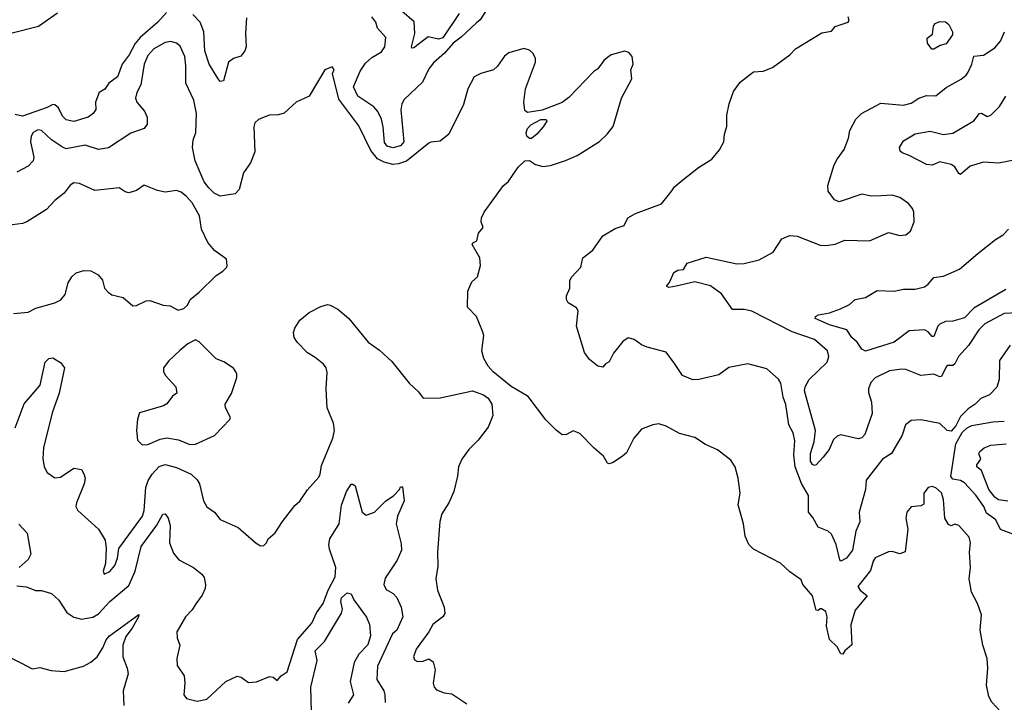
# Model space of a CAD drawing. Extents: x 1493970 to 1595317, y 729910 to 844791.
# Tile 68 of 256: x 1550200 to 1555385, y 770085 to 773678. Entities that reach past the tile are written whole.
import ezdxf

# ---------------------------------------------------------------- set-up
doc = ezdxf.new("R2010")
doc.units = 0

msp = doc.modelspace()

# ---------------------------------------------------------------- linework, layer by layer
at = {"layer": '0CON10XD'}
for points in [[(1550152.9, 773607.1), (1550299.2, 773645), (1550399.4, 773715)], [(1550973.4, 773716.6), (1550927.7, 773665), (1550833.9, 773585), (1550807.7, 773552.3), (1550775.8, 773494.2), (1550738.8, 773445), (1550715, 773378.1), (1550669.4, 773345), (1550647.7, 773312.3), (1550618.1, 773295), (1550599.2, 773245), (1550600, 773205), (1550586.7, 773185), (1550560, 773165), (1550485, 773142.9), (1550445, 773151.4), (1550425, 773170), (1550403.8, 773213.8), (1550385, 773230), (1550375, 773231.4), (1550344.4, 773215.6), (1550215, 773171.3), (1550175, 773178.8)], [(1551395, 773687.5), (1551389.4, 773605), (1551392.9, 773537.1), (1551385.8, 773515), (1551365, 773485.8), (1551325, 773474.4), (1551299.4, 773455), (1551273, 773357), (1551255, 773352.5), (1551245, 773367.5), (1551197.8, 773445), (1551174.3, 773514.3), (1551170.3, 773615), (1551149.6, 773665), (1551112.2, 773705)], [(1552662.5, 773735), (1552625, 773677.1), (1552605, 773662.2), (1552525, 773585.6), (1552482.2, 773555), (1552437.6, 773502.4), (1552379.3, 773450.7), (1552355, 773419.2), (1552321.1, 773348.9), (1552225, 773258), (1552212.5, 773235), (1552206.2, 773203.8), (1552223.2, 773035), (1552205, 773014.2), (1552165, 773004.2), (1552135, 773012.9), (1552121.4, 773031.4), (1552114.4, 773115), (1552105, 773155.5), (1552086.7, 773195), (1552065, 773218.9), (1551981, 773275), (1551957.6, 773325), (1551993.1, 773406.9), (1552020.8, 773449.2), (1552055, 773480), (1552105, 773510), (1552122.9, 773535), (1552127.5, 773585), (1552085, 773633.3), (1552075.8, 773665), (1552055, 773693.3)], [(1552515, 773711.6), (1552427.8, 773582.2), (1552405, 773576.6), (1552351.5, 773588.5), (1552275, 773530.5), (1552265, 773528.8), (1552263.2, 773535), (1552280.2, 773605), (1552276.9, 773666.9), (1552213.1, 773723.1)], [(1553647.9, 771867.9), (1553605, 771928), (1553505, 771954), (1553475, 771966.2), (1553435.6, 771995.6), (1553405, 772002.9), (1553375.5, 771984.5), (1553327.4, 771922.6), (1553305, 771877.5), (1553284.1, 771865.9), (1553271.7, 771848.3), (1553245, 771854.4), (1553200, 771890), (1553175, 771926), (1553132.5, 772065), (1553141.2, 772145), (1553131.7, 772161.7), (1553088.3, 772188.3), (1553080, 772205), (1553080, 772225), (1553096.2, 772265), (1553097, 772303), (1553106.4, 772323.6), (1553154.2, 772375), (1553165.8, 772425), (1553218, 772465), (1553270.3, 772539.7), (1553335, 772580), (1553382.5, 772595), (1553403.3, 772635), (1553442.3, 772657.7), (1553580.7, 772709.3), (1553628.8, 772771.2), (1553650.5, 772799.5), (1553692.5, 772835), (1553775, 772900), (1553845, 772943.3), (1553885, 772992.5), (1553907.5, 773035), (1553911.2, 773075), (1553923.6, 773116.4), (1553924.1, 773175.9), (1553936.7, 773235), (1553959.3, 773300.7), (1553995, 773350), (1554065, 773403.3), (1554115, 773407.5), (1554165, 773426.7), (1554255, 773493.3), (1554285.9, 773524.1), (1554425, 773608.8), (1554475, 773617.5), (1554495, 773642.5), (1554562.5, 773665), (1554567.5, 773675), (1554563, 773693)], [(1555015, 773522.5), (1555003.6, 773523.6), (1554980, 773555), (1554978.3, 773581.7), (1555007, 773603), (1555012, 773645), (1555021.7, 773658.3), (1555045, 773668.8), (1555075, 773666.7), (1555093.6, 773653.6), (1555112.5, 773615), (1555111.7, 773598.3), (1555079.3, 773550.7), (1555048.3, 773541.7), (1555015, 773522.5)], [(1555492.3, 772137.7), (1555385, 772132.4), (1555283, 772077), (1555250.9, 772045), (1555197.2, 771962.8), (1555144.4, 771905), (1555124.1, 771865.9), (1555115, 771858.2), (1555085, 771857.1), (1555078.7, 771851.3), (1555055, 771800.8), (1555045, 771798.5), (1555015, 771812.7), (1554945, 771805.5), (1554866.6, 771836.6), (1554845, 771839.2), (1554779.8, 771830.2), (1554705, 771792.8), (1554681.6, 771768.4), (1554669.4, 771735), (1554670, 771715), (1554686.7, 771665), (1554690, 771605), (1554650.5, 771495), (1554635, 771477.8), (1554615, 771472.7), (1554525, 771492.5), (1554505, 771485.8), (1554485, 771467.5), (1554462.5, 771415), (1554431.2, 771375), (1554395, 771334.3), (1554385, 771331.4), (1554375, 771337.3), (1554364, 771354), (1554364, 771395), (1554383.5, 771456.5), (1554391, 771515), (1554333, 771725), (1554336.3, 771745), (1554358, 771785), (1554451.5, 771875), (1554460.7, 771905), (1554454.4, 771935), (1554385.2, 771995.2), (1554268.1, 772035), (1554055, 772143.8), (1554015, 772152.5), (1553953, 772153), (1553895, 772235.8), (1553837.8, 772277.8), (1553755, 772299.1), (1553656.7, 772275), (1553618.8, 772268.8), (1553606.7, 772275), (1553622.5, 772295), (1553645, 772346.7), (1553665, 772360), (1553695, 772363.3), (1553715, 772397.5), (1553815, 772428.2), (1553976.8, 772393.2), (1554015, 772394.6), (1554095, 772414.5), (1554168, 772455), (1554213.8, 772525), (1554255, 772543.1), (1554295, 772538.9), (1554415, 772492), (1554445, 772488.8), (1554495, 772496.2), (1554545, 772518), (1554675, 772513.8), (1554775, 772558.6), (1554835, 772541.9), (1554867.5, 772545), (1554891.2, 772565), (1554911.2, 772615), (1554908.8, 772665), (1554901.2, 772685), (1554881.2, 772711.2), (1554835, 772742), (1554795, 772754.2), (1554738.8, 772751.2), (1554685, 772748.6), (1554635, 772759.4), (1554515, 772720), (1554490.5, 772730.5), (1554457.5, 772775), (1554456.7, 772805), (1554490, 772915), (1554504.2, 772945), (1554542.5, 772995), (1554564.2, 773055), (1554571.4, 773095), (1554603.1, 773155), (1554634, 773185), (1554735, 773239.2), (1554855, 773227.8), (1554895, 773238.9), (1554934.5, 773265.5), (1554975, 773278.9), (1555025, 773277.5), (1555079.1, 773320.9), (1555158.8, 773365), (1555185, 773386), (1555195, 773402), (1555214.6, 773445), (1555225, 773486.7), (1555275, 773491.4), (1555335, 773530.8), (1555365.8, 773565), (1555386.9, 773615)], [(1552632.5, 772635), (1552646.7, 772665), (1552747.5, 772805), (1552772.5, 772825), (1552825, 772902.5), (1552860, 772935), (1552885, 772937.5), (1552916.4, 772916.4), (1552955, 772906.2), (1552995, 772910.8), (1553075, 772937.5), (1553135, 772964.2), (1553253, 773037), (1553294.4, 773075.6), (1553325, 773116.7), (1553370, 773265), (1553423, 773367), (1553418.8, 773415), (1553430, 773445), (1553426.2, 773485), (1553407.5, 773505), (1553385, 773513.3), (1553315, 773493.3), (1553295, 773480), (1553276.1, 773463.9), (1553245, 773420), (1553223.3, 773405), (1553091.2, 773268.8), (1553056.9, 773243.1), (1552952, 773202), (1552875, 773189.4), (1552860.3, 773200.3), (1552854.2, 773245), (1552863.9, 773313.9), (1552917.1, 773455), (1552915.6, 773475.6), (1552902.7, 773502.7), (1552885, 773518.8), (1552855, 773526.2), (1552775, 773504.2), (1552753.6, 773486.4), (1552716.2, 773433.8), (1552695.4, 773414.6), (1552627.5, 773395), (1552592.4, 773377.6), (1552559.2, 773315), (1552537.6, 773232.4), (1552460, 773075), (1552415, 773039.2), (1552365.8, 773034.2), (1552355, 773028), (1552236.1, 772933.9), (1552195, 772919.4), (1552165, 772916.5), (1552118.4, 772928.4), (1552085, 772946.2), (1552049.2, 772989.2), (1551985, 773119.2), (1551880.5, 773260.5), (1551847.5, 773395), (1551856.4, 773416.4), (1551845, 773430), (1551807.5, 773415), (1551724.1, 773275.9), (1551655, 773243.8), (1551593.1, 773186.9), (1551562.6, 773177.4), (1551513.6, 773176.4), (1551457.9, 773152.1), (1551438.8, 773135), (1551432.5, 773115), (1551437.6, 772982.4), (1551415.4, 772925), (1551377.6, 772872.4), (1551355.3, 772784.7), (1551335, 772762.5), (1551255, 772750), (1551223.1, 772765), (1551195, 772792.7), (1551171.9, 772825), (1551123.8, 772935), (1551109.2, 773005), (1551113.4, 773043.4), (1551127.2, 773085), (1551131.2, 773185), (1551116.7, 773255), (1551075.2, 773345), (1551075.2, 773435.2), (1551068.8, 773485), (1551045, 773539.4), (1551025, 773554.5), (1550995, 773563.6), (1550965, 773558.5), (1550905.4, 773525), (1550875, 773489.2), (1550854.8, 773445), (1550837.7, 773335), (1550816.5, 773295), (1550810, 773265), (1550817.5, 773245), (1550856.7, 773196.7), (1550870.4, 773165), (1550871.5, 773128.5), (1550855, 773105.6), (1550785, 773080.7), (1550666.7, 773003.3), (1550615, 772994.5), (1550545, 773017.5), (1550445, 772999.4), (1550425, 773006.7), (1550366.7, 773046.7), (1550315, 773094.6), (1550295, 773098), (1550270.4, 773085), (1550259.4, 773065), (1550256.9, 773035), (1550274.6, 772955), (1550270.9, 772935), (1550245, 772906.5), (1550184.1, 772875.9)], [(1555455, 772942.8), (1555355, 772923.2), (1555275, 772927.5), (1555205, 772906.9), (1555155, 772863.2), (1555145, 772868.9), (1555125, 772903.8), (1555105, 772916.4), (1555045, 772929.4), (1555005, 772913.1), (1554975.6, 772915.6), (1554885, 772963.8), (1554846.8, 772976.8), (1554837, 772987), (1554834, 773005), (1554855, 773040), (1554915, 773078.2), (1554995, 773092.3), (1555065, 773074.4), (1555115, 773080.9), (1555225, 773146.1), (1555255, 773184.4), (1555265, 773185.6), (1555295, 773168.8), (1555314.7, 773175.3), (1555359.1, 773220.9), (1555394, 773275)], [(1552885, 773052.5), (1552870, 773065), (1552866.7, 773085), (1552874, 773105), (1552892, 773125), (1552945, 773152.5), (1552973, 773153), (1552976.2, 773145), (1552956.2, 773115), (1552923.3, 773075), (1552895, 773053.3), (1552885, 773052.5)], [(1550167.9, 772132.1), (1550245, 772138.9), (1550285, 772159.4), (1550385, 772188.6), (1550416.6, 772203.4), (1550438.9, 772231.1), (1550455, 772293.3), (1550474.2, 772325), (1550496.7, 772345), (1550537.3, 772357.3), (1550575, 772356), (1550613.3, 772335), (1550635, 772307.5), (1550646, 772265), (1550665, 772244), (1550685, 772230.8), (1550745, 772216), (1550795, 772172), (1550815, 772173.8), (1550865, 772198), (1550885, 772200.8), (1550955, 772176), (1550991.7, 772171.7), (1551035, 772150), (1551065, 772157.5), (1551083.6, 772176.4), (1551097.5, 772205), (1551145, 772243.3), (1551235, 772332.5), (1551270, 772355), (1551290, 772375), (1551292.5, 772385), (1551288.3, 772418.3), (1551225, 772462.5), (1551190, 772505), (1551158, 772575), (1551146.7, 772645), (1551108.6, 772715), (1551078.1, 772748.1), (1551050.5, 772770.5), (1551025, 772779.4), (1550965, 772771.2), (1550925, 772780), (1550855, 772807.5), (1550815, 772780), (1550775, 772767.5), (1550755, 772772.5), (1550723, 772793), (1550595, 772779.4), (1550515, 772816.2), (1550485, 772818.8), (1550465, 772806.7), (1550433.8, 772765), (1550385, 772726), (1550340.3, 772679.7), (1550237.1, 772615), (1550213.8, 772606.2), (1550135, 772594.4)], [(1555365.6, 770035.6), (1555318.8, 770085), (1555303.1, 770115), (1555291.5, 770175), (1555298.9, 770265), (1555294.7, 770315), (1555271.8, 770385), (1555258.5, 770465), (1555265.5, 770545), (1555244.5, 770604.5), (1555212.5, 770665), (1555199.4, 770735), (1555207.5, 770795), (1555201.9, 770875), (1555206.9, 770925), (1555199.4, 770955), (1555145, 771016), (1555125, 771022), (1555105, 771014), (1555090.6, 771020.6), (1555071.3, 771055), (1555065, 771152.5), (1555055, 771186.9), (1555025, 771214.4), (1555005, 771220.6), (1554985, 771215.7), (1554961.9, 771185), (1554961.7, 771128.3), (1554945, 771120), (1554895, 771113.8), (1554872.5, 771085), (1554867.1, 771055), (1554877, 770997), (1554863, 770877), (1554835, 770867.1), (1554795, 770878.1), (1554775, 770877.1), (1554706, 770845), (1554695, 770827.5), (1554681.2, 770778.8), (1554613.3, 770695), (1554626.2, 770675), (1554663.8, 770645), (1554599.8, 770570.2), (1554577.6, 770492.4), (1554582.9, 770387.1), (1554545.8, 770355), (1554535, 770338.8), (1554525, 770340.8), (1554505, 770376.2), (1554465, 770416), (1554448.5, 770485), (1554452.9, 770535), (1554445, 770563.3), (1554423, 770577), (1554415, 770577.5), (1554405, 770567.5), (1554395, 770570), (1554375.6, 770645), (1554324.2, 770705), (1554315, 770730), (1554255, 770772), (1554207.2, 770817.2), (1554065, 770890.8), (1554040, 770915), (1554020.3, 770960.3), (1554012, 771025), (1553983.8, 771125), (1553994.2, 771185), (1553982.9, 771265), (1553968, 771325), (1553945, 771360), (1553875, 771413.8), (1553811.7, 771441.7), (1553755, 771478.8), (1553675, 771499.2), (1553605, 771538), (1553565, 771551.2), (1553533.6, 771546.4), (1553475, 771522.5), (1553434, 771475), (1553395, 771397.5), (1553375, 771380), (1553325, 771346.7), (1553305, 771340), (1553295, 771343.3), (1553275, 771380), (1553225, 771422), (1553150.5, 771500.5), (1553115, 771513.3), (1553080, 771495), (1553057, 771493), (1553025, 771516.7), (1552971.2, 771571.2), (1552877.5, 771695), (1552787.7, 771747.7), (1552694.1, 771824.1), (1552666.7, 771855), (1552644.1, 771894.1), (1552633.3, 771935), (1552643.3, 772015), (1552638, 772038), (1552606.1, 772116.1), (1552557.5, 772165), (1552560.7, 772249.3), (1552581.7, 772298.3), (1552610, 772325), (1552625.9, 772384.1), (1552622.5, 772425), (1552582.5, 772495), (1552586, 772504), (1552607.5, 772515), (1552616.1, 772553.9), (1552640, 772585), (1552630, 772615), (1552632.5, 772635)], [(1555392.6, 772257.4), (1555225, 772159.8), (1555175, 772108.6), (1555115, 772091.6), (1555075, 772088.9), (1555045.6, 772075), (1555034.7, 772065), (1555015, 772010.8), (1555005, 772010.6), (1554983.8, 772035), (1554965, 772045.3), (1554885, 772040.8), (1554805, 771980), (1554655, 771933.3), (1554635, 771943.3), (1554610.4, 771980.4), (1554582.9, 772005), (1554556.2, 772046.2), (1554465, 772071.8), (1554390, 772105), (1554391.2, 772115), (1554407.5, 772125), (1554465, 772135.7), (1554523, 772157), (1554570.5, 772179.5), (1554600, 772205), (1554655, 772216.2), (1554715, 772251.9), (1554805, 772248.5), (1554855, 772260), (1554915, 772259.4), (1554965, 772272.9), (1554984.5, 772285.5), (1555015, 772321.5), (1555065, 772327.5), (1555150, 772365), (1555245, 772448.1), (1555338.7, 772521.3), (1555380, 772545), (1555406.9, 772575)], [(1550175, 771530), (1550223.9, 771656.1), (1550307.8, 771755), (1550334.3, 771875.7), (1550352.5, 771895), (1550375, 771898), (1550415, 771873.3), (1550436.2, 771845), (1550407.7, 771712.3), (1550370.6, 771609.4), (1550325.4, 771425), (1550321.1, 771368.9), (1550328.9, 771325), (1550345, 771294), (1550385, 771266), (1550415, 771270.8), (1550485, 771317.5), (1550525, 771310), (1550537.7, 771287.7), (1550544.2, 771265), (1550539.5, 771235), (1550499.2, 771135), (1550496.2, 771115), (1550506.7, 771095), (1550615, 770996.2), (1550649.1, 770939.1), (1550654.4, 770895), (1550652, 770815), (1550640, 770775), (1550645, 770760), (1550675, 770773.8), (1550701.1, 770805), (1550715, 770843.3), (1550721.5, 770895), (1550845.8, 771064.2), (1550854.8, 771095), (1550864.4, 771215.6), (1550876.7, 771253.3), (1550896.9, 771285), (1550935, 771326.9), (1550965, 771336.1), (1551025, 771320.8), (1551103.3, 771285), (1551135.2, 771255.2), (1551145.8, 771235.8), (1551167.1, 771145), (1551185, 771113.8), (1551225.9, 771085.9), (1551255, 771047.5), (1551350, 771005), (1551445, 770922.5), (1551468.3, 770908.3), (1551485, 770910), (1551500, 770925), (1551507.5, 770945), (1551545, 770977.5), (1551583.2, 771036.8), (1551648.8, 771121.2), (1551675, 771143.3), (1551715, 771203.3), (1551775, 771270), (1551782, 771285), (1551789.2, 771330.8), (1551849.4, 771475), (1551856.9, 771515), (1551852.5, 771555), (1551819.2, 771635), (1551814.3, 771735), (1551818.8, 771821.2), (1551812.9, 771845), (1551799.2, 771865), (1551755, 771900.8), (1551715, 771923.8), (1551660.7, 771980.7), (1551644.4, 772005), (1551641.7, 772031.7), (1551649.2, 772055), (1551675, 772096.2), (1551725, 772137.5), (1551785, 772169.2), (1551820.5, 772179.5), (1551835, 772176.2), (1551875, 772154), (1551934, 772105), (1552035, 771981.2), (1552095, 771938), (1552159.8, 771879.8), (1552251.2, 771765), (1552299.7, 771719.7), (1552325, 771686.2), (1552415, 771688), (1552585, 771724.3), (1552643, 771703), (1552666.6, 771686.6), (1552685.8, 771655), (1552690.8, 771595), (1552666.6, 771533.4), (1552614.4, 771465.6), (1552564.4, 771415.6), (1552528.8, 771365), (1552511.2, 771325), (1552506, 771275), (1552485.8, 771195), (1552459.2, 771135), (1552422.5, 771077.5), (1552412.6, 771037.4), (1552400, 770875), (1552401.2, 770801.2), (1552390.6, 770735), (1552400.6, 770675), (1552435.6, 770585), (1552438.3, 770551.7), (1552428.8, 770535), (1552375, 770493.8), (1552354.4, 770455.6), (1552287.5, 770365), (1552274.2, 770325), (1552279.2, 770309.2), (1552295, 770299.2), (1552325, 770302), (1552355, 770313.3), (1552377.1, 770297.1), (1552388.6, 770255), (1552377.5, 770185), (1552382, 770165), (1552395, 770151.2), (1552435, 770134), (1552475, 770128.8), (1552555, 770076)], [(1550845, 771440), (1550875, 771441.9), (1550939.6, 771470.4), (1550975, 771477.3), (1551036.2, 771466.2), (1551095, 771442.2), (1551125, 771444.2), (1551225, 771490), (1551305.8, 771574.2), (1551310, 771585), (1551283.3, 771635), (1551282.5, 771655), (1551315, 771710), (1551344, 771795), (1551343.8, 771815), (1551325, 771843.3), (1551275, 771876.7), (1551235, 771893.3), (1551145, 771982.5), (1551125, 771992.5), (1551085, 771972.5), (1551042.3, 771937.7), (1550985, 771882.5), (1550957.5, 771845), (1550957.5, 771825), (1550967.5, 771805), (1551022.5, 771745), (1551027, 771713), (1551003.6, 771696.4), (1550973.9, 771656.1), (1550957.5, 771645), (1550830.7, 771609.3), (1550820, 771575), (1550815.7, 771515), (1550820.8, 771465), (1550845, 771440)], [(1555415.3, 771964.7), (1555360.3, 771885), (1555357.8, 771785), (1555345.5, 771744.5), (1555307.2, 771702.8), (1555262.5, 771685), (1555232.5, 771655), (1555195, 771630), (1555155, 771590), (1555129.7, 771540.3), (1555105, 771512.5), (1555085, 771516), (1555045, 771552), (1554945, 771572.5), (1554895, 771567.5), (1554865, 771546.2), (1554848, 771492), (1554791.4, 771395), (1554744.6, 771365.4), (1554658.6, 771255), (1554654.4, 771205), (1554621.1, 771085), (1554624.4, 771035), (1554603.5, 770985), (1554586.6, 770885), (1554555, 770843.3), (1554525, 770828), (1554519.2, 770835), (1554499.3, 770915), (1554475, 770969.2), (1554458, 770985), (1554405, 771007.7), (1554377.6, 771057.6), (1554354.3, 771085), (1554353.9, 771173.9), (1554317.2, 771237.2), (1554284.2, 771325), (1554277.1, 771387.1), (1554281.9, 771461.9), (1554273, 771503), (1554251.2, 771545), (1554235, 771653.3), (1554220.9, 771690.9), (1554207.5, 771765), (1554196.8, 771786.8), (1554135, 771840.8), (1554035, 771866), (1553935, 771847.5), (1553881.1, 771808.9), (1553776.6, 771783.4), (1553745, 771783.1), (1553690, 771805), (1553647.9, 771867.9)], [(1555435, 770968.4), (1555365.6, 770995), (1555340, 771045), (1555291, 771081), (1555276.7, 771115), (1555235.3, 771175), (1555175, 771240.8), (1555155, 771252), (1555115, 771260.3), (1555103.3, 771273.3), (1555130.3, 771445), (1555164.1, 771505.9), (1555190, 771530), (1555215, 771542.7), (1555325, 771562), (1555385.3, 771564.7)], [(1555403.3, 771143.3), (1555355, 771150.2), (1555334.7, 771165), (1555304.2, 771205), (1555264.5, 771304.5), (1555240, 771325), (1555240, 771335), (1555260.8, 771365), (1555252, 771395), (1555255.8, 771405), (1555280, 771425), (1555315, 771437.7), (1555395, 771446)], [(1550185, 770698.8), (1550235, 770693.3), (1550283.6, 770673.6), (1550315, 770673.3), (1550367, 770657), (1550405, 770622), (1550447.8, 770557.8), (1550485, 770532.5), (1550525, 770521.9), (1550585, 770532.9), (1550615, 770551.1), (1550674, 770615), (1550775, 770699.1), (1550808.3, 770775), (1550839.2, 770905), (1550922, 771018), (1550954.2, 771075.8), (1550965, 771077.5), (1550981.2, 771055), (1550992, 771015), (1550988.6, 770925), (1551009.1, 770869.1), (1551037.8, 770835), (1551114.3, 770794.3), (1551159.5, 770759.5), (1551171.1, 770741.1), (1551178.2, 770705), (1551175.7, 770684.3), (1551160.3, 770649.7), (1551126.6, 770603.4), (1551107.5, 770572.5), (1551073.1, 770535), (1551028, 770455), (1551028.8, 770425), (1551042.5, 770385), (1551026.7, 770315), (1551028.3, 770278.3), (1551066.7, 770225), (1551070, 770185), (1551063.3, 770125), (1551077.5, 770105), (1551135, 770090), (1551185, 770100.8), (1551285, 770194.2), (1551345, 770223.1), (1551366.8, 770216.8), (1551405, 770189.2), (1551447, 770193), (1551515, 770220), (1551535, 770217.5), (1551555, 770200), (1551576.1, 770223.9), (1551608, 770245), (1551663.6, 770415), (1551738.2, 770501.8), (1551763.2, 770555), (1551798, 770605), (1551824.2, 770675), (1551860.9, 770745), (1551865.2, 770795), (1551830.9, 770890.9), (1551827.6, 770915), (1551833.1, 770945), (1551882.1, 771025), (1551895, 771123.3), (1551920, 771195), (1551945, 771232.5), (1551955, 771233.3), (1551966, 771225), (1552004.2, 771085), (1552025, 771069.2), (1552067.5, 771085), (1552128.1, 771145), (1552168.9, 771171.1), (1552200, 771205), (1552205, 771220), (1552215, 771220), (1552224.4, 771145), (1552189.6, 771065), (1552182.3, 771025), (1552208.5, 770918.5), (1552210, 770885), (1552186.9, 770833.1), (1552125, 770737.5), (1552118.1, 770705), (1552129.3, 770679.3), (1552166.9, 770656.9), (1552186.6, 770636.6), (1552209.2, 770585), (1552217.1, 770535), (1552186.8, 770465), (1552163.8, 770445), (1552151.6, 770418.4), (1552084.5, 770275), (1552080.5, 770205), (1552117.3, 770145), (1552123.5, 770125), (1552123.7, 770083.7)], [(1550195, 771023.3), (1550239.2, 770975), (1550258.5, 770865), (1550245, 770837.1), (1550197.1, 770795)], [(1551735.9, 770035), (1551732.2, 770165), (1551766.8, 770305), (1551756.2, 770355), (1551805.8, 770404.2), (1551895.2, 770554.8), (1551900, 770575), (1551891.4, 770615), (1551894.9, 770635.1), (1551925, 770660.7), (1551946.2, 770656.2), (1551959.1, 770625), (1552026.7, 770533.3), (1552042.7, 770495), (1552046.7, 770435), (1552032.9, 770387.1), (1551985, 770338.5), (1551962.1, 770295), (1551940, 770195), (1551957.3, 770125), (1551928.9, 770081.1)], [(1550121.5, 770335), (1550209.7, 770290.3), (1550265, 770260.9), (1550305, 770267.5), (1550365, 770253.1), (1550433.3, 770246.7), (1550535.4, 770274.6), (1550575, 770296.9), (1550608.1, 770325), (1550638.4, 770371.6), (1550655, 770414), (1550672.5, 770435), (1550827, 770547), (1550826.2, 770535), (1550791.8, 770475), (1550758.4, 770431.6), (1550742.1, 770385), (1550743.1, 770325), (1550766.4, 770265), (1550770.5, 770235), (1550743.8, 770145), (1550748.5, 770068.5)]]:
    msp.add_lwpolyline(points, dxfattribs=at)

doc.saveas('drawing.dxf')
